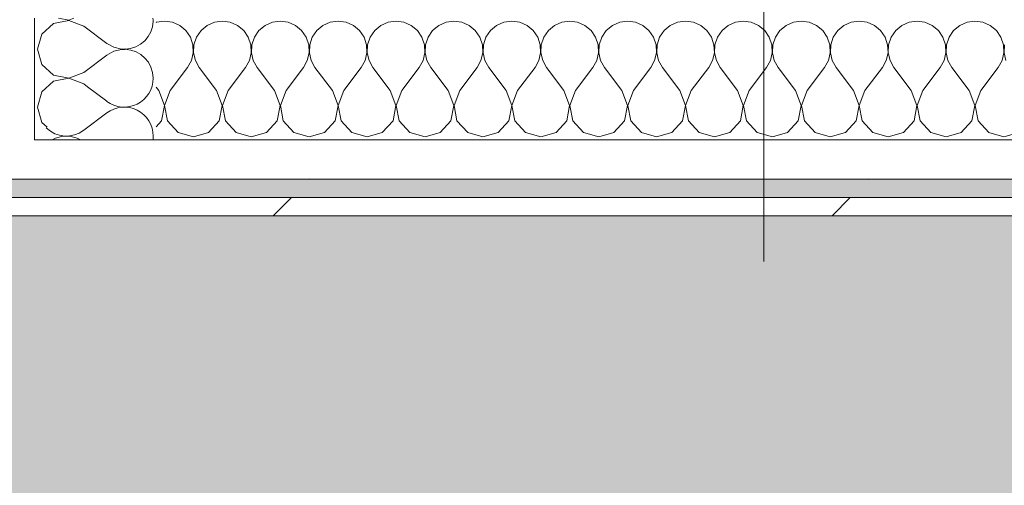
# Model space of a CAD drawing. Header units: millimetres. Extents: x -30280 to 19093, y -19247 to 4746.
# Tile 153 of 198: x -7495 to -7171, y -12648 to -12495. Entities that reach past the tile are written whole.
import ezdxf

# ---------------------------------------------------------------- set-up
doc = ezdxf.new("R2010")
doc.units = ezdxf.units.MM
doc.header["$MEASUREMENT"] = 0
doc.linetypes.add('Wipeout_Contour', pattern=[1000, 0, -1000])
for name, color, linetype in [('10_ESTR_Pilars', 7, 'Continuous'), ('Nuevo_08_E_Envans secs', 7, 'Continuous'), ('Nuevo_14_PAV_Soft Light Grey 0554', 7, 'Continuous')]:
    doc.layers.add(name, color=color, linetype=linetype)
doc.layers.add('10_ESTR_Pilars_Pluma_Nº__20', color=1, linetype='Continuous', lineweight=5)
doc.layers.add('Nuevo_08_E_Envans secs_Pluma_Nº__1', color=7, linetype='Continuous', lineweight=5)
for name, color, linetype, lineweight, true_color in [('Nuevo_08_E_Envans secs_Pluma_Nº__102', 7, 'Continuous', 5, 0xcccccc), ('Nuevo_08_E_Envans secs_Pluma_Nº__171', 171, 'Continuous', 13, 0xaaaaff), ('Nuevo_08_E_Envans secs_Pluma_Nº__177', 7, 'Continuous', 15, 0xf7e046), ('Nuevo_14_PAV_Soft Light Grey 0554_Pluma_Nº__245', 7, 'Continuous', 13, 0xe8e8e8)]:
    doc.layers.add(name, color=color, linetype=linetype, lineweight=lineweight, true_color=true_color)
pattern_1 = [(45, (0, 0), (-183.8478, 183.8478), [195, -65]), (45, (7e-14, 183.85), (-183.8478, 183.8478), [195, -65])]

# ---------------------------------------------------------------- blocks, each defined once
blk = doc.blocks.new('Forjado_1_1', base_point=(-28067.13, -1194.16))
at = {"layer": 'Nuevo_14_PAV_Soft Light Grey 0554_Pluma_Nº__245', "linetype": 'Continuous', "lineweight": 0, "true_color": 0xe8e8e8}
blk.add_hatch(color=254, dxfattribs=at).paths.add_polyline_path([(-28067.13, -1194.16), (-1631.11, -1193.63), (-1631.11, -6938.97), (-1556.11, -6938.97), (-1556.11, -7503.98), (-1616.26, -7503.98), (-1616.05, -11935.98), (-1564.89, -11935.98), (-1564.89, -12491.98), (-2024.11, -12491.98), (-2024.11, -12338.98), (-6997.39, -12338.98), (-6997.39, -12547.56), (-7503.39, -12547.56), (-7503.39, -12391.98), (-10667.85, -12391.98), (-10669.08, -13665), (-1552.89, -13674.56), (-1558.57, -16962.11), (375.41, -16966.17), (375.89, -16735.98), (1079.4, -16735.98), (1078.81, -17114.59), (2622.83, -17116.98), (2622.91, -17065.79), (5778.89, -17070.66), (5778.89, -16738.98), (6378.89, -16738.98), (6378.89, -12488.98), (5778.89, -12488.98), (5779.74, -11938.87), (5998.89, -11938.86), (5998.89, -7488.98), (5778.89, -7488.98), (5778.89, -6938.98), (5998.89, -6938.98), (5998.89, -1708.98), (5758.89, -1708.98), (5758.89, 1700.85), (-28050.85, 1700.85)])
at = {"layer": 'Nuevo_14_PAV_Soft Light Grey 0554_Pluma_Nº__245', "color": 254, "linetype": 'Continuous', "lineweight": 13, "true_color": 0xe8e8e8, "flags": 128}
blk.add_lwpolyline([(1079.4, -16735.98), (375.89, -16735.98), (375.41, -16966.17), (-1558.57, -16962.11), (-1552.89, -13674.56), (-10669.08, -13665), (-10667.85, -12391.98), (-7503.39, -12391.98), (-7503.39, -12547.56), (-6997.39, -12547.56), (-6997.39, -12338.98), (-2024.11, -12338.98), (-2024.11, -12491.98), (-1564.89, -12491.98), (-1564.89, -11935.98), (-1616.05, -11935.98), (-1616.26, -7503.98)], dxfattribs=at)
blk = doc.blocks.new('*X257')
at = {"layer": 'Nuevo_08_E_Envans secs_Pluma_Nº__102', "color": 254, "linetype": 'Continuous', "lineweight": 5, "true_color": 0xcccccc}
for p, q in [((-7472.96, -12517.12), (-7466.58, -12521.9)), ((-7474.2, -12531.43), (-7466.58, -12525.71))]:
    blk.add_line(p, q, dxfattribs=at)
for centre, start, end in [((-7460.87, -12495.24), 271.6789, 358.3211), ((-7460.87, -12514.29), 0, 88.3689), ((-7460.87, -12514.29), 233.1301, 0), ((-7460.87, -12533.33), 0, 126.8699), ((-7479.92, -12523.81), 226.1697, 306.8699), ((-7479.92, -12542.86), 60.5904, 119.4096), ((-7460.87, -12533.33), 352.5958, 0)]:
    blk.add_arc(centre, 9.52, start, end, dxfattribs=at)
blk = doc.blocks.new('*X264')
at = {"layer": 'Nuevo_08_E_Envans secs_Pluma_Nº__102', "color": 254, "linetype": 'Continuous', "lineweight": 5, "true_color": 0xcccccc}
for p, q in [((-7482.44, -12494.56), (-7479.06, -12495.2)), ((-7479.06, -12495.2), (-7477.4, -12494.56)), ((-7451.35, -12495.24), (-7451.44, -12494.56)), ((-7484.18, -12496.24), (-7488.02, -12499.75)), ((-7479.06, -12495.28), (-7484.18, -12496.24)), ((-7474.2, -12497.14), (-7479.06, -12495.28)), ((-7474.2, -12497.14), (-7466.58, -12502.86)), ((-7451.39, -12495.56), (-7451.35, -12495.24)), ((-7488.02, -12499.75), (-7489.44, -12504.76)), ((-7466.58, -12502.86), (-7464.29, -12504.13)), ((-7464.29, -12504.13), (-7461.73, -12504.72)), ((-7489.44, -12504.76), (-7488.02, -12509.77)), ((-7474.2, -12512.38), (-7466.58, -12506.67)), ((-7464.29, -12505.4), (-7466.58, -12506.67)), ((-7461.73, -12504.8), (-7464.29, -12505.4)), ((-7461.73, -12504.72), (-7460.5, -12504.66)), ((-7460.68, -12504.85), (-7461.73, -12504.8)), ((-7488.02, -12509.77), (-7484.18, -12513.28)), ((-7484.18, -12513.28), (-7479.06, -12514.25)), ((-7479.06, -12514.25), (-7474.2, -12512.38)), ((-7484.18, -12515.29), (-7488.02, -12518.8)), ((-7479.06, -12514.32), (-7484.18, -12515.29)), ((-7474.2, -12516.19), (-7479.06, -12514.32)), ((-7474.2, -12516.19), (-7472.96, -12517.12)), ((-7488.02, -12518.8), (-7489.44, -12523.81)), ((-7489.44, -12523.81), (-7488.02, -12528.82)), ((-7488.02, -12528.82), (-7486.26, -12530.43))]:
    blk.add_line(p, q, dxfattribs=at)
blk = doc.blocks.new('Muro_81_1', base_point=(-7450.39, -12338.98))
at = {"layer": 'Nuevo_08_E_Envans secs', "color": 7, "lineweight": 20}
blk.add_blockref('*X257', (0, 0), dxfattribs=at)
at = {"color": 254, "linetype": 'Wipeout_Contour', "lineweight": 0, "ltscale": 43835.963728}
blk.add_wipeout([(-7490.39, -12534.56), (-7503.39, -12547.56), (-7490.39, -12547.56)], dxfattribs=at).dxf.layer = 'Nuevo_08_E_Envans secs'
at = {"layer": 'Nuevo_08_E_Envans secs_Pluma_Nº__177', "linetype": 'Continuous', "lineweight": 15, "true_color": 0xf7e046}
h = blk.add_hatch(dxfattribs=at)
h.set_pattern_fill('Panellat_HPL_0001', color=53, style=0, pattern_type=2)
h.set_pattern_definition(pattern_1)
h.paths.add_polyline_path([(-7490.39, -12534.56), (-7503.39, -12547.56), (-7490.39, -12547.56)])
at = {"color": 254, "linetype": 'Wipeout_Contour', "lineweight": 0, "ltscale": 58197.897488}
blk.add_wipeout([(-7503.39, -12403.98), (-7503.39, -12534.56), (-7490.39, -12534.56), (-7490.39, -12403.98)], dxfattribs=at).dxf.layer = 'Nuevo_08_E_Envans secs'
at = {"layer": 'Nuevo_08_E_Envans secs_Pluma_Nº__177', "linetype": 'Continuous', "lineweight": 15, "true_color": 0xf7e046}
h = blk.add_hatch(dxfattribs=at)
h.set_pattern_fill('Panellat_HPL_0001', color=53, style=0, pattern_type=2)
h.set_pattern_definition(pattern_1)
h.paths.add_polyline_path([(-7503.39, -12403.98), (-7503.39, -12534.56), (-7490.39, -12534.56), (-7490.39, -12403.98)])
at = {"layer": 'Nuevo_08_E_Envans secs', "color": 7, "lineweight": 20}
blk.add_blockref('*X264', (0, 0), dxfattribs=at)
at = {"color": 254, "linetype": 'Wipeout_Contour', "lineweight": 0, "ltscale": 43830.104304}
blk.add_wipeout([(-7490.39, -12534.56), (-7503.39, -12534.56), (-7503.39, -12547.56)], dxfattribs=at).dxf.layer = 'Nuevo_08_E_Envans secs'
at = {"layer": 'Nuevo_08_E_Envans secs_Pluma_Nº__177', "linetype": 'Continuous', "lineweight": 15, "true_color": 0xf7e046}
h = blk.add_hatch(dxfattribs=at)
h.set_pattern_fill('Panellat_HPL_0001', color=53, style=0, pattern_type=2)
h.set_pattern_definition(pattern_1)
h.paths.add_polyline_path([(-7490.39, -12534.56), (-7503.39, -12534.56), (-7503.39, -12547.56)])
at = {"layer": 'Nuevo_08_E_Envans secs_Pluma_Nº__1', "color": 7, "linetype": 'Continuous', "lineweight": 5}
for p, q in [((-7490.39, -12494.56), (-7490.39, -12534.56)), ((-7490.39, -12534.56), (-7450.39, -12534.56)), ((-7503.39, -12547.56), (-7490.39, -12547.56))]:
    blk.add_line(p, q, dxfattribs=at)
blk = doc.blocks.new('*X267')
at = {"layer": 'Nuevo_08_E_Envans secs_Pluma_Nº__102', "color": 254, "linetype": 'Continuous', "lineweight": 5, "true_color": 0xcccccc}
for p, q in [((-7450.22, -12495.88), (-7450.39, -12495.95)), ((-7447.62, -12495.51), (-7450.22, -12495.88)), ((-7445.02, -12495.88), (-7447.62, -12495.51)), ((-7442.61, -12496.94), (-7445.02, -12495.88)), ((-7440.59, -12498.61), (-7442.61, -12496.94)), ((-7433.58, -12496.94), (-7435.6, -12498.61)), ((-7431.17, -12495.88), (-7433.58, -12496.94)), ((-7428.57, -12495.51), (-7431.17, -12495.88)), ((-7425.97, -12495.88), (-7428.57, -12495.51)), ((-7423.56, -12496.94), (-7425.97, -12495.88)), ((-7421.54, -12498.61), (-7423.56, -12496.94)), ((-7414.53, -12496.94), (-7416.55, -12498.61)), ((-7412.13, -12495.88), (-7414.53, -12496.94)), ((-7409.52, -12495.51), (-7412.13, -12495.88)), ((-7406.92, -12495.88), (-7409.52, -12495.51)), ((-7404.52, -12496.94), (-7406.92, -12495.88)), ((-7402.49, -12498.61), (-7404.52, -12496.94)), ((-7395.48, -12496.94), (-7397.51, -12498.61)), ((-7393.08, -12495.88), (-7395.48, -12496.94)), ((-7390.48, -12495.51), (-7393.08, -12495.88)), ((-7387.87, -12495.88), (-7390.48, -12495.51)), ((-7385.47, -12496.94), (-7387.87, -12495.88)), ((-7383.45, -12498.61), (-7385.47, -12496.94)), ((-7376.44, -12496.94), (-7378.46, -12498.61)), ((-7374.03, -12495.88), (-7376.44, -12496.94)), ((-7371.43, -12495.51), (-7374.03, -12495.88)), ((-7368.83, -12495.88), (-7371.43, -12495.51)), ((-7366.42, -12496.94), (-7368.83, -12495.88)), ((-7364.4, -12498.61), (-7366.42, -12496.94)), ((-7357.39, -12496.94), (-7359.41, -12498.61)), ((-7354.98, -12495.88), (-7357.39, -12496.94)), ((-7352.38, -12495.51), (-7354.98, -12495.88)), ((-7349.78, -12495.88), (-7352.38, -12495.51)), ((-7347.37, -12496.94), (-7349.78, -12495.88)), ((-7345.35, -12498.61), (-7347.37, -12496.94)), ((-7338.34, -12496.94), (-7340.36, -12498.61)), ((-7335.94, -12495.88), (-7338.34, -12496.94)), ((-7333.33, -12495.51), (-7335.94, -12495.88)), ((-7330.73, -12495.88), (-7333.33, -12495.51)), ((-7328.33, -12496.94), (-7330.73, -12495.88)), ((-7326.3, -12498.61), (-7328.33, -12496.94)), ((-7319.29, -12496.94), (-7321.32, -12498.61)), ((-7316.89, -12495.88), (-7319.29, -12496.94)), ((-7314.29, -12495.51), (-7316.89, -12495.88)), ((-7311.68, -12495.88), (-7314.29, -12495.51)), ((-7309.28, -12496.94), (-7311.68, -12495.88)), ((-7307.26, -12498.61), (-7309.28, -12496.94)), ((-7300.25, -12496.94), (-7302.27, -12498.61)), ((-7297.84, -12495.88), (-7300.25, -12496.94)), ((-7295.24, -12495.51), (-7297.84, -12495.88)), ((-7292.64, -12495.88), (-7295.24, -12495.51)), ((-7290.23, -12496.94), (-7292.64, -12495.88)), ((-7288.21, -12498.61), (-7290.23, -12496.94)), ((-7281.2, -12496.94), (-7283.22, -12498.61)), ((-7278.79, -12495.88), (-7281.2, -12496.94)), ((-7276.19, -12495.51), (-7278.79, -12495.88)), ((-7273.59, -12495.88), (-7276.19, -12495.51)), ((-7271.18, -12496.94), (-7273.59, -12495.88)), ((-7269.16, -12498.61), (-7271.18, -12496.94)), ((-7262.15, -12496.94), (-7264.17, -12498.61)), ((-7259.75, -12495.88), (-7262.15, -12496.94)), ((-7257.14, -12495.51), (-7259.75, -12495.88)), ((-7254.54, -12495.88), (-7257.14, -12495.51)), ((-7252.14, -12496.94), (-7254.54, -12495.88)), ((-7250.11, -12498.61), (-7252.14, -12496.94)), ((-7243.1, -12496.94), (-7245.13, -12498.61)), ((-7240.7, -12495.88), (-7243.1, -12496.94)), ((-7238.1, -12495.51), (-7240.7, -12495.88)), ((-7235.49, -12495.88), (-7238.1, -12495.51)), ((-7233.09, -12496.94), (-7235.49, -12495.88)), ((-7231.06, -12498.61), (-7233.09, -12496.94)), ((-7224.05, -12496.94), (-7226.08, -12498.61)), ((-7221.65, -12495.88), (-7224.05, -12496.94)), ((-7219.05, -12495.51), (-7221.65, -12495.88)), ((-7216.45, -12495.88), (-7219.05, -12495.51)), ((-7214.04, -12496.94), (-7216.45, -12495.88)), ((-7212.02, -12498.61), (-7214.04, -12496.94)), ((-7205.01, -12496.94), (-7207.03, -12498.61)), ((-7202.6, -12495.88), (-7205.01, -12496.94)), ((-7200, -12495.51), (-7202.6, -12495.88)), ((-7197.4, -12495.88), (-7200, -12495.51)), ((-7194.99, -12496.94), (-7197.4, -12495.88)), ((-7192.97, -12498.61), (-7194.99, -12496.94)), ((-7185.96, -12496.94), (-7187.98, -12498.61)), ((-7183.55, -12495.88), (-7185.96, -12496.94)), ((-7180.95, -12495.51), (-7183.55, -12495.88)), ((-7178.35, -12495.88), (-7180.95, -12495.51)), ((-7175.95, -12496.94), (-7178.35, -12495.88)), ((-7173.92, -12498.61), (-7175.95, -12496.94)), ((-7439.1, -12500.78), (-7440.59, -12498.61)), ((-7438.26, -12503.27), (-7439.1, -12500.78)), ((-7437.09, -12500.78), (-7437.93, -12503.27)), ((-7435.6, -12498.61), (-7437.09, -12500.78)), ((-7420.05, -12500.78), (-7421.54, -12498.61)), ((-7419.21, -12503.27), (-7420.05, -12500.78)), ((-7418.04, -12500.78), (-7418.88, -12503.27)), ((-7416.55, -12498.61), (-7418.04, -12500.78)), ((-7401.01, -12500.78), (-7402.49, -12498.61)), ((-7400.17, -12503.27), (-7401.01, -12500.78)), ((-7398.99, -12500.78), (-7399.83, -12503.27)), ((-7397.51, -12498.61), (-7398.99, -12500.78)), ((-7381.96, -12500.78), (-7383.45, -12498.61)), ((-7381.12, -12503.27), (-7381.96, -12500.78)), ((-7379.95, -12500.78), (-7380.79, -12503.27)), ((-7378.46, -12498.61), (-7379.95, -12500.78)), ((-7362.91, -12500.78), (-7364.4, -12498.61)), ((-7362.07, -12503.27), (-7362.91, -12500.78)), ((-7360.9, -12500.78), (-7361.74, -12503.27)), ((-7359.41, -12498.61), (-7360.9, -12500.78)), ((-7343.86, -12500.78), (-7345.35, -12498.61)), ((-7343.02, -12503.27), (-7343.86, -12500.78)), ((-7341.85, -12500.78), (-7342.69, -12503.27)), ((-7340.36, -12498.61), (-7341.85, -12500.78)), ((-7324.81, -12500.78), (-7326.3, -12498.61)), ((-7323.98, -12503.27), (-7324.81, -12500.78)), ((-7322.8, -12500.78), (-7323.64, -12503.27)), ((-7321.32, -12498.61), (-7322.8, -12500.78)), ((-7305.77, -12500.78), (-7307.26, -12498.61)), ((-7304.93, -12503.27), (-7305.77, -12500.78)), ((-7303.76, -12500.78), (-7304.6, -12503.27)), ((-7302.27, -12498.61), (-7303.76, -12500.78)), ((-7286.72, -12500.78), (-7288.21, -12498.61)), ((-7285.88, -12503.27), (-7286.72, -12500.78)), ((-7284.71, -12500.78), (-7285.55, -12503.27)), ((-7283.22, -12498.61), (-7284.71, -12500.78)), ((-7267.67, -12500.78), (-7269.16, -12498.61)), ((-7266.83, -12503.27), (-7267.67, -12500.78)), ((-7265.66, -12500.78), (-7266.5, -12503.27)), ((-7264.17, -12498.61), (-7265.66, -12500.78)), ((-7248.62, -12500.78), (-7250.11, -12498.61)), ((-7247.78, -12503.27), (-7248.62, -12500.78)), ((-7246.61, -12500.78), (-7247.45, -12503.27)), ((-7245.13, -12498.61), (-7246.61, -12500.78)), ((-7229.58, -12500.78), (-7231.06, -12498.61)), ((-7228.74, -12503.27), (-7229.58, -12500.78)), ((-7227.57, -12500.78), (-7228.41, -12503.27)), ((-7226.08, -12498.61), (-7227.57, -12500.78)), ((-7210.53, -12500.78), (-7212.02, -12498.61)), ((-7209.69, -12503.27), (-7210.53, -12500.78)), ((-7208.52, -12500.78), (-7209.36, -12503.27)), ((-7207.03, -12498.61), (-7208.52, -12500.78)), ((-7191.48, -12500.78), (-7192.97, -12498.61)), ((-7190.64, -12503.27), (-7191.48, -12500.78)), ((-7189.47, -12500.78), (-7190.31, -12503.27)), ((-7187.98, -12498.61), (-7189.47, -12500.78)), ((-7172.43, -12500.78), (-7173.92, -12498.61)), ((-7171.59, -12503.27), (-7172.43, -12500.78)), ((-7438.13, -12505.89), (-7438.26, -12503.27)), ((-7437.93, -12503.27), (-7438.06, -12505.89)), ((-7419.09, -12505.89), (-7419.21, -12503.27)), ((-7418.88, -12503.27), (-7419.01, -12505.89)), ((-7400.04, -12505.89), (-7400.17, -12503.27)), ((-7399.83, -12503.27), (-7399.96, -12505.89)), ((-7380.99, -12505.89), (-7381.12, -12503.27)), ((-7380.79, -12503.27), (-7380.91, -12505.89)), ((-7361.94, -12505.89), (-7362.07, -12503.27)), ((-7361.74, -12503.27), (-7361.87, -12505.89)), ((-7342.9, -12505.89), (-7343.02, -12503.27)), ((-7342.69, -12503.27), (-7342.82, -12505.89)), ((-7323.85, -12505.89), (-7323.98, -12503.27)), ((-7323.64, -12503.27), (-7323.77, -12505.89)), ((-7304.8, -12505.89), (-7304.93, -12503.27)), ((-7304.6, -12503.27), (-7304.72, -12505.89)), ((-7285.75, -12505.89), (-7285.88, -12503.27)), ((-7285.55, -12503.27), (-7285.68, -12505.89)), ((-7266.71, -12505.89), (-7266.83, -12503.27)), ((-7266.5, -12503.27), (-7266.63, -12505.89)), ((-7247.66, -12505.89), (-7247.78, -12503.27)), ((-7247.45, -12503.27), (-7247.58, -12505.89)), ((-7228.61, -12505.89), (-7228.74, -12503.27)), ((-7228.41, -12503.27), (-7228.53, -12505.89)), ((-7209.56, -12505.89), (-7209.69, -12503.27)), ((-7209.36, -12503.27), (-7209.49, -12505.89)), ((-7190.51, -12505.89), (-7190.64, -12503.27)), ((-7190.31, -12503.27), (-7190.44, -12505.89)), ((-7171.47, -12505.89), (-7171.59, -12503.27)), ((-7171.26, -12503.27), (-7171.39, -12505.89)), ((-7438.73, -12508.45), (-7438.13, -12505.89)), ((-7438.06, -12505.89), (-7437.46, -12508.45)), ((-7419.68, -12508.45), (-7419.09, -12505.89)), ((-7419.01, -12505.89), (-7418.41, -12508.45)), ((-7400.63, -12508.45), (-7400.04, -12505.89)), ((-7399.96, -12505.89), (-7399.37, -12508.45)), ((-7381.59, -12508.45), (-7380.99, -12505.89)), ((-7380.91, -12505.89), (-7380.32, -12508.45)), ((-7362.54, -12508.45), (-7361.94, -12505.89)), ((-7361.87, -12505.89), (-7361.27, -12508.45)), ((-7343.49, -12508.45), (-7342.9, -12505.89)), ((-7342.82, -12505.89), (-7342.22, -12508.45)), ((-7324.44, -12508.45), (-7323.85, -12505.89)), ((-7323.77, -12505.89), (-7323.18, -12508.45)), ((-7305.4, -12508.45), (-7304.8, -12505.89)), ((-7304.72, -12505.89), (-7304.13, -12508.45)), ((-7286.35, -12508.45), (-7285.75, -12505.89)), ((-7285.68, -12505.89), (-7285.08, -12508.45)), ((-7267.3, -12508.45), (-7266.71, -12505.89)), ((-7266.63, -12505.89), (-7266.03, -12508.45)), ((-7248.25, -12508.45), (-7247.66, -12505.89)), ((-7247.58, -12505.89), (-7246.99, -12508.45)), ((-7229.2, -12508.45), (-7228.61, -12505.89)), ((-7228.53, -12505.89), (-7227.94, -12508.45)), ((-7210.16, -12508.45), (-7209.56, -12505.89)), ((-7209.49, -12505.89), (-7208.89, -12508.45)), ((-7191.11, -12508.45), (-7190.51, -12505.89)), ((-7190.44, -12505.89), (-7189.84, -12508.45)), ((-7172.06, -12508.45), (-7171.47, -12505.89)), ((-7171.39, -12505.89), (-7170.8, -12508.45)), ((-7445.71, -12518.37), (-7440, -12510.75)), ((-7440, -12510.75), (-7438.73, -12508.45)), ((-7437.46, -12508.45), (-7436.19, -12510.75)), ((-7430.48, -12518.37), (-7436.19, -12510.75)), ((-7426.67, -12518.37), (-7420.95, -12510.75)), ((-7420.95, -12510.75), (-7419.68, -12508.45)), ((-7418.41, -12508.45), (-7417.14, -12510.75)), ((-7411.43, -12518.37), (-7417.14, -12510.75)), ((-7407.62, -12518.37), (-7401.9, -12510.75)), ((-7401.9, -12510.75), (-7400.63, -12508.45)), ((-7399.37, -12508.45), (-7398.1, -12510.75)), ((-7392.38, -12518.37), (-7398.1, -12510.75)), ((-7388.57, -12518.37), (-7382.86, -12510.75)), ((-7382.86, -12510.75), (-7381.59, -12508.45)), ((-7380.32, -12508.45), (-7379.05, -12510.75)), ((-7373.33, -12518.37), (-7379.05, -12510.75)), ((-7369.52, -12518.37), (-7363.81, -12510.75)), ((-7363.81, -12510.75), (-7362.54, -12508.45)), ((-7361.27, -12508.45), (-7360, -12510.75)), ((-7354.29, -12518.37), (-7360, -12510.75)), ((-7350.48, -12518.37), (-7344.76, -12510.75)), ((-7344.76, -12510.75), (-7343.49, -12508.45)), ((-7342.22, -12508.45), (-7340.95, -12510.75)), ((-7335.24, -12518.37), (-7340.95, -12510.75)), ((-7331.43, -12518.37), (-7325.71, -12510.75)), ((-7325.71, -12510.75), (-7324.44, -12508.45)), ((-7323.18, -12508.45), (-7321.9, -12510.75)), ((-7316.19, -12518.37), (-7321.9, -12510.75)), ((-7312.38, -12518.37), (-7306.67, -12510.75)), ((-7306.67, -12510.75), (-7305.4, -12508.45)), ((-7304.13, -12508.45), (-7302.86, -12510.75)), ((-7297.14, -12518.37), (-7302.86, -12510.75)), ((-7293.33, -12518.37), (-7287.62, -12510.75)), ((-7287.62, -12510.75), (-7286.35, -12508.45)), ((-7285.08, -12508.45), (-7283.81, -12510.75)), ((-7278.1, -12518.37), (-7283.81, -12510.75)), ((-7274.29, -12518.37), (-7268.57, -12510.75)), ((-7268.57, -12510.75), (-7267.3, -12508.45)), ((-7266.03, -12508.45), (-7264.76, -12510.75)), ((-7259.05, -12518.37), (-7264.76, -12510.75)), ((-7255.24, -12518.37), (-7249.52, -12510.75)), ((-7249.52, -12510.75), (-7248.25, -12508.45)), ((-7246.99, -12508.45), (-7245.71, -12510.75)), ((-7240, -12518.37), (-7245.71, -12510.75)), ((-7236.19, -12518.37), (-7230.48, -12510.75)), ((-7230.48, -12510.75), (-7229.2, -12508.45)), ((-7227.94, -12508.45), (-7226.67, -12510.75)), ((-7220.95, -12518.37), (-7226.67, -12510.75)), ((-7217.14, -12518.37), (-7211.43, -12510.75)), ((-7211.43, -12510.75), (-7210.16, -12508.45)), ((-7208.89, -12508.45), (-7207.62, -12510.75)), ((-7201.9, -12518.37), (-7207.62, -12510.75)), ((-7198.1, -12518.37), (-7192.38, -12510.75)), ((-7192.38, -12510.75), (-7191.11, -12508.45)), ((-7189.84, -12508.45), (-7188.57, -12510.75)), ((-7182.86, -12518.37), (-7188.57, -12510.75)), ((-7179.05, -12518.37), (-7173.33, -12510.75)), ((-7173.33, -12510.75), (-7172.06, -12508.45)), ((-7449.52, -12518.37), (-7450.39, -12517.21)), ((-7447.66, -12523.23), (-7449.52, -12518.37)), ((-7445.71, -12518.37), (-7447.58, -12523.23)), ((-7428.61, -12523.23), (-7430.48, -12518.37)), ((-7426.67, -12518.37), (-7428.53, -12523.23)), ((-7409.56, -12523.23), (-7411.43, -12518.37)), ((-7407.62, -12518.37), (-7409.49, -12523.23)), ((-7390.51, -12523.23), (-7392.38, -12518.37)), ((-7388.57, -12518.37), (-7390.44, -12523.23)), ((-7371.47, -12523.23), (-7373.33, -12518.37)), ((-7369.52, -12518.37), (-7371.39, -12523.23)), ((-7352.42, -12523.23), (-7354.29, -12518.37)), ((-7350.48, -12518.37), (-7352.34, -12523.23)), ((-7333.37, -12523.23), (-7335.24, -12518.37)), ((-7331.43, -12518.37), (-7333.29, -12523.23)), ((-7314.32, -12523.23), (-7316.19, -12518.37)), ((-7312.38, -12518.37), (-7314.25, -12523.23)), ((-7295.28, -12523.23), (-7297.14, -12518.37)), ((-7293.33, -12518.37), (-7295.2, -12523.23)), ((-7276.23, -12523.23), (-7278.1, -12518.37)), ((-7274.29, -12518.37), (-7276.15, -12523.23)), ((-7257.18, -12523.23), (-7259.05, -12518.37)), ((-7255.24, -12518.37), (-7257.1, -12523.23)), ((-7238.13, -12523.23), (-7240, -12518.37)), ((-7236.19, -12518.37), (-7238.06, -12523.23)), ((-7219.09, -12523.23), (-7220.95, -12518.37)), ((-7217.14, -12518.37), (-7219.01, -12523.23)), ((-7200.04, -12523.23), (-7201.9, -12518.37)), ((-7198.1, -12518.37), (-7199.96, -12523.23)), ((-7180.99, -12523.23), (-7182.86, -12518.37)), ((-7179.05, -12518.37), (-7180.91, -12523.23)), ((-7448.62, -12528.34), (-7447.66, -12523.23)), ((-7447.58, -12523.23), (-7446.61, -12528.34)), ((-7429.58, -12528.34), (-7428.61, -12523.23)), ((-7428.53, -12523.23), (-7427.57, -12528.34)), ((-7410.53, -12528.34), (-7409.56, -12523.23)), ((-7409.49, -12523.23), (-7408.52, -12528.34)), ((-7391.48, -12528.34), (-7390.51, -12523.23)), ((-7390.44, -12523.23), (-7389.47, -12528.34)), ((-7372.43, -12528.34), (-7371.47, -12523.23)), ((-7371.39, -12523.23), (-7370.42, -12528.34)), ((-7353.39, -12528.34), (-7352.42, -12523.23)), ((-7352.34, -12523.23), (-7351.38, -12528.34)), ((-7334.34, -12528.34), (-7333.37, -12523.23)), ((-7333.29, -12523.23), (-7332.33, -12528.34)), ((-7315.29, -12528.34), (-7314.32, -12523.23)), ((-7314.25, -12523.23), (-7313.28, -12528.34)), ((-7296.24, -12528.34), (-7295.28, -12523.23)), ((-7295.2, -12523.23), (-7294.23, -12528.34)), ((-7277.2, -12528.34), (-7276.23, -12523.23)), ((-7276.15, -12523.23), (-7275.19, -12528.34)), ((-7258.15, -12528.34), (-7257.18, -12523.23)), ((-7257.1, -12523.23), (-7256.14, -12528.34)), ((-7239.1, -12528.34), (-7238.13, -12523.23)), ((-7238.06, -12523.23), (-7237.09, -12528.34)), ((-7220.05, -12528.34), (-7219.09, -12523.23)), ((-7219.01, -12523.23), (-7218.04, -12528.34)), ((-7201.01, -12528.34), (-7200.04, -12523.23)), ((-7199.96, -12523.23), (-7198.99, -12528.34)), ((-7181.96, -12528.34), (-7180.99, -12523.23)), ((-7180.91, -12523.23), (-7179.95, -12528.34)), ((-7450.39, -12530.28), (-7448.62, -12528.34)), ((-7446.61, -12528.34), (-7443.1, -12532.19)), ((-7433.09, -12532.19), (-7429.58, -12528.34)), ((-7427.57, -12528.34), (-7424.05, -12532.19)), ((-7414.04, -12532.19), (-7410.53, -12528.34)), ((-7408.52, -12528.34), (-7405.01, -12532.19)), ((-7394.99, -12532.19), (-7391.48, -12528.34)), ((-7389.47, -12528.34), (-7385.96, -12532.19)), ((-7375.95, -12532.19), (-7372.43, -12528.34)), ((-7370.42, -12528.34), (-7366.91, -12532.19)), ((-7356.9, -12532.19), (-7353.39, -12528.34)), ((-7351.38, -12528.34), (-7347.86, -12532.19)), ((-7337.85, -12532.19), (-7334.34, -12528.34)), ((-7332.33, -12528.34), (-7328.82, -12532.19)), ((-7318.8, -12532.19), (-7315.29, -12528.34)), ((-7313.28, -12528.34), (-7309.77, -12532.19)), ((-7299.75, -12532.19), (-7296.24, -12528.34)), ((-7294.23, -12528.34), (-7290.72, -12532.19)), ((-7280.71, -12532.19), (-7277.2, -12528.34)), ((-7275.19, -12528.34), (-7271.67, -12532.19)), ((-7261.66, -12532.19), (-7258.15, -12528.34)), ((-7256.14, -12528.34), (-7252.63, -12532.19)), ((-7242.61, -12532.19), (-7239.1, -12528.34)), ((-7237.09, -12528.34), (-7233.58, -12532.19)), ((-7223.56, -12532.19), (-7220.05, -12528.34)), ((-7218.04, -12528.34), (-7214.53, -12532.19)), ((-7204.52, -12532.19), (-7201.01, -12528.34)), ((-7198.99, -12528.34), (-7195.48, -12532.19)), ((-7185.47, -12532.19), (-7181.96, -12528.34)), ((-7179.95, -12528.34), (-7176.44, -12532.19)), ((-7443.1, -12532.19), (-7438.1, -12533.61)), ((-7438.1, -12533.61), (-7433.09, -12532.19)), ((-7424.05, -12532.19), (-7419.05, -12533.61)), ((-7419.05, -12533.61), (-7414.04, -12532.19)), ((-7405.01, -12532.19), (-7400, -12533.61)), ((-7400, -12533.61), (-7394.99, -12532.19)), ((-7385.96, -12532.19), (-7380.95, -12533.61)), ((-7380.95, -12533.61), (-7375.95, -12532.19)), ((-7366.91, -12532.19), (-7361.9, -12533.61)), ((-7361.9, -12533.61), (-7356.9, -12532.19)), ((-7347.86, -12532.19), (-7342.86, -12533.61)), ((-7342.86, -12533.61), (-7337.85, -12532.19)), ((-7328.82, -12532.19), (-7323.81, -12533.61)), ((-7323.81, -12533.61), (-7318.8, -12532.19)), ((-7309.77, -12532.19), (-7304.76, -12533.61)), ((-7304.76, -12533.61), (-7299.75, -12532.19)), ((-7290.72, -12532.19), (-7285.71, -12533.61)), ((-7285.71, -12533.61), (-7280.71, -12532.19)), ((-7271.67, -12532.19), (-7266.67, -12533.61)), ((-7266.67, -12533.61), (-7261.66, -12532.19)), ((-7252.63, -12532.19), (-7247.62, -12533.61)), ((-7247.62, -12533.61), (-7242.61, -12532.19)), ((-7233.58, -12532.19), (-7228.57, -12533.61)), ((-7228.57, -12533.61), (-7223.56, -12532.19)), ((-7214.53, -12532.19), (-7209.52, -12533.61)), ((-7209.52, -12533.61), (-7204.52, -12532.19)), ((-7195.48, -12532.19), (-7190.48, -12533.61)), ((-7190.48, -12533.61), (-7185.47, -12532.19)), ((-7176.44, -12532.19), (-7171.43, -12533.61)), ((-7171.43, -12533.61), (-7166.42, -12532.19))]:
    blk.add_line(p, q, dxfattribs=at)
blk = doc.blocks.new('Muro_82_1', base_point=(-7450.39, -12494.56))
at = {"color": 254, "linetype": 'Wipeout_Contour', "lineweight": 0, "ltscale": 57950.25273}
blk.add_wipeout([(-7010.39, -12534.56), (-7490.39, -12534.56), (-7490.39, -12547.56), (-7010.39, -12547.56)], dxfattribs=at).dxf.layer = 'Nuevo_08_E_Envans secs'
at = {"color": 254, "linetype": 'Wipeout_Contour', "lineweight": 0, "ltscale": 58004.913338}
blk.add_wipeout([(-6991.39, -12553.56), (-7509.39, -12553.56), (-7509.39, -12559.56), (-6991.39, -12559.56)], dxfattribs=at).dxf.layer = 'Nuevo_08_E_Envans secs'
at = {"layer": 'Nuevo_08_E_Envans secs_Pluma_Nº__171', "linetype": 'Continuous', "lineweight": 13, "true_color": 0xaaaaff}
h = blk.add_hatch(dxfattribs=at)
h.set_pattern_fill('Panellat_HPL_0001', color=161, style=0, pattern_type=2)
h.set_pattern_definition(pattern_1)
h.paths.add_polyline_path([(-6991.39, -12553.56), (-7509.39, -12553.56), (-7509.39, -12559.56), (-6991.39, -12559.56)])
at = {"layer": 'Nuevo_08_E_Envans secs_Pluma_Nº__177', "linetype": 'Continuous', "lineweight": 15, "true_color": 0xf7e046}
h = blk.add_hatch(dxfattribs=at)
h.set_pattern_fill('Panellat_HPL_0001', color=53, style=0, pattern_type=2)
h.set_pattern_definition(pattern_1)
h.paths.add_polyline_path([(-7010.39, -12534.56), (-7490.39, -12534.56), (-7490.39, -12547.56), (-7010.39, -12547.56)])
at = {"layer": 'Nuevo_08_E_Envans secs_Pluma_Nº__1', "color": 7, "linetype": 'Continuous', "lineweight": 5}
for p, q in [((-7490.39, -12534.56), (-7450.39, -12534.56)), ((-7450.39, -12534.56), (-7050.39, -12534.56)), ((-7503.39, -12547.56), (-7490.39, -12547.56)), ((-7490.39, -12547.56), (-7010.39, -12547.56)), ((-7503.39, -12553.56), (-6997.39, -12553.56))]:
    blk.add_line(p, q, dxfattribs=at)
at = {"layer": 'Nuevo_08_E_Envans secs_Pluma_Nº__1', "color": 7, "linetype": 'Continuous', "lineweight": 5, "flags": 128}
blk.add_lwpolyline([(-7509.39, -12559.56), (-6985.39, -12559.56)], dxfattribs=at)
at = {"layer": 'Nuevo_08_E_Envans secs', "color": 7, "lineweight": 20}
blk.add_blockref('*X267', (0, 0), dxfattribs=at)
blk = doc.blocks.new('Pilar_15_1', base_point=(-7250.39, -12294.56))
at = {"layer": '10_ESTR_Pilars_Pluma_Nº__20', "color": 1, "linetype": 'Continuous', "lineweight": 5}
blk.add_line((-7250.39, -12374.56), (-7250.39, -12574.56), dxfattribs=at)

msp = doc.modelspace()

# ---------------------------------------------------------------- block references
at = {"layer": 'Nuevo_14_PAV_Soft Light Grey 0554', "color": 254, "linetype": 'Continuous', "lineweight": 13, "true_color": 0xe8e8e8}
msp.add_blockref('Forjado_1_1', (-28067.13, -1194.16), dxfattribs=at)

# ---------------------------------------------------------------- next in the draw order: block references
at = {"layer": 'Nuevo_08_E_Envans secs', "color": 7, "lineweight": 20}
msp.add_blockref('Muro_81_1', (-7450.39, -12338.98), dxfattribs=at)

# ---------------------------------------------------------------- next in the draw order: block references
msp.add_blockref('Muro_82_1', (-7450.39, -12494.56), dxfattribs=at)

# ---------------------------------------------------------------- next in the draw order: block references
at = {"layer": '10_ESTR_Pilars', "color": 7, "lineweight": 20}
msp.add_blockref('Pilar_15_1', (-7250.39, -12294.56), dxfattribs=at)

doc.saveas('drawing.dxf')
